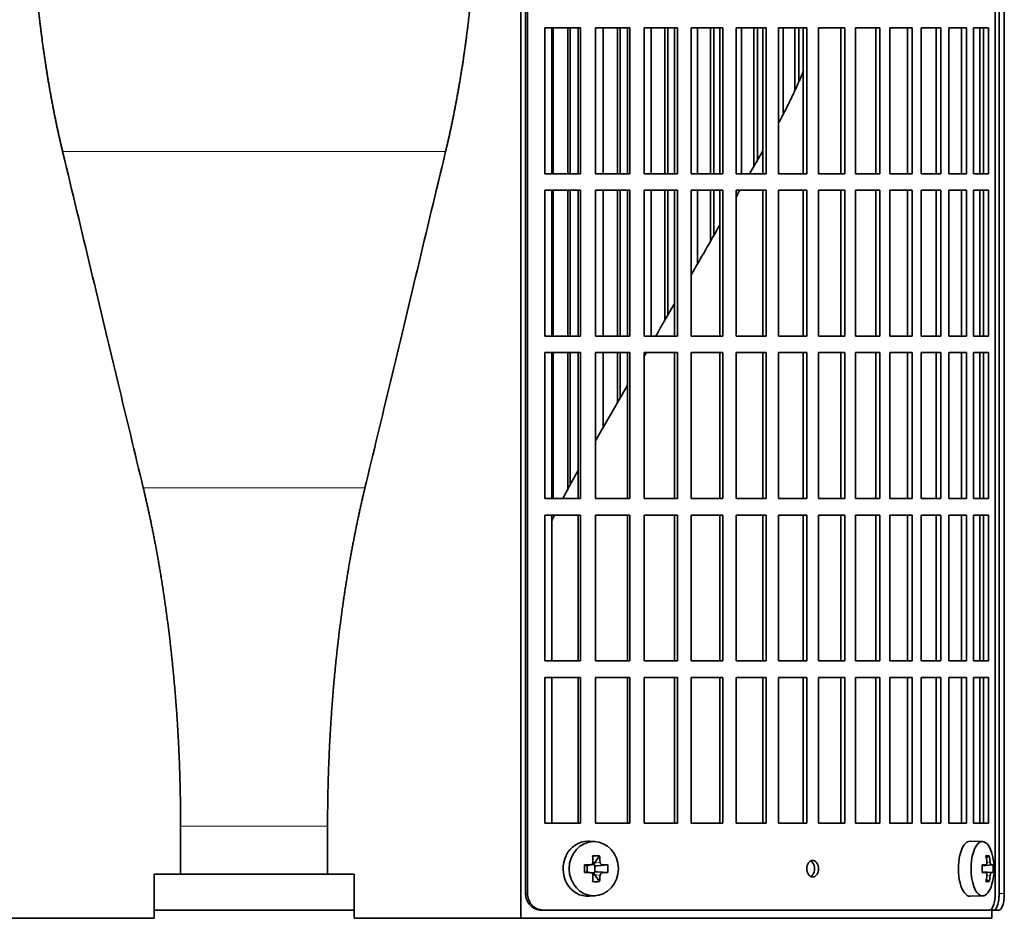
# Model space of a CAD drawing. Header units: millimetres. Extents: x 489 to 1364, y -1717 to 1594.
# Tile 15 of 30: x 596 to 775, y -219 to -56. Entities that reach past the tile are written whole.
import ezdxf

# ---------------------------------------------------------------- set-up
doc = ezdxf.new("R2010")
doc.units = ezdxf.units.MM
for name, color, linetype in [('M5X8_UNI7687', 7, 'Continuous'), ('VSI344-454_FILTR', 7, 'Continuous'), ('VSI344-454_SUPPO', 7, 'Continuous')]:
    doc.layers.add(name, color=color, linetype=linetype)

# ---------------------------------------------------------------- blocks, each defined once
blk = doc.blocks.new('SE')
at = {"layer": 'M5X8_UNI7687', "color": 7, "linetype": 'Continuous', "lineweight": 35}
for p, q in [((701.01, -204.97), (699.96, -204.9)), ((771.39, -204.96), (769.13, -204.89)), ((699.05, -209.2), (699.47, -209.36)), ((699.51, -209.36), (700.26, -209.17)), ((700.24, -209.14), (700.75, -209.14)), ((701.79, -207.56), (700.89, -208.86)), ((703.28, -209.2), (701.34, -209.36)), ((771.28, -209.25), (771.95, -209.18)), ((773.26, -209.2), (771.29, -209.34)), ((772.56, -207.56), (772.05, -207.95)), ((699.05, -210.59), (699.47, -210.43)), ((700.26, -210.62), (699.51, -210.43)), ((699.56, -210.44), (699.56, -209.35)), ((700.75, -210.64), (700.26, -210.64)), ((701.79, -212.23), (700.89, -210.93)), ((700.92, -209.33), (700.92, -210.46)), ((703.28, -210.59), (701.34, -210.43)), ((771.95, -210.6), (771.28, -210.54)), ((773.26, -210.59), (771.29, -210.44)), ((772.56, -212.23), (772.05, -211.84)), ((699.96, -214.88), (701.01, -214.82)), ((769.13, -214.89), (771.39, -214.82))]:
    blk.add_line(p, q, dxfattribs=at)
at = {"layer": 'M5X8_UNI7687', "color": 4, "linetype": 'Continuous', "lineweight": 9}
for p, q in [((699.47, -209.36), (700.16, -209.18)), ((700.89, -208.86), (701.9, -208.69)), ((702.35, -209.18), (701.34, -209.36)), ((771.28, -209.25), (771.94, -209.18)), ((772.96, -209.18), (771.29, -209.34)), ((772.15, -208.74), (772.75, -208.69)), ((700.16, -210.6), (699.47, -210.43)), ((701.9, -211.1), (700.89, -210.93)), ((701.34, -210.43), (702.35, -210.6)), ((771.94, -210.6), (771.28, -210.54)), ((771.29, -210.45), (772.96, -210.6)), ((772.75, -211.1), (772.14, -211.05))]:
    blk.add_line(p, q, dxfattribs=at)
at = {"layer": 'M5X8_UNI7687', "color": 7, "linetype": 'Continuous', "lineweight": 35}
for centre, radius, start, end in [((763.48, -209.89), 10, 343.7273, 16.2727), ((748.41, -209.89), 49.36, 179.1963, 180.8037), ((692.7, -209.89), 10.6, 356.2556, 3.7444), ((763.86, -209.89), 9.42, 355.7871, 4.2129)]:
    blk.add_arc(centre, radius, start, end, dxfattribs=at)
for centre, major_axis, ratio, start_param, end_param in [((699.69, -209.89), (0, 5), 0.906308, 0, 3.201231), ((699.69, -209.89), (0, 5), 0.906308, 6.223547, 6.283185), ((769.1, -209.89), (0, 5), 0.422618, 0, 3.154553), ((771.36, -209.89), (0, -4.93), 0.422618, 2.175256, 6.283185), ((697.07, -210.05), (9.99, 0.37), 0.07899, 1.254131, 1.36869), ((698, -212.96), (8.86, 2.7), 0.529916, 0.974266, 1.123958), ((697.21, -209.89), (0, 10), 0.34202, -1.449667, -1.335108), ((701.35, -208.86), (-0.561, -0.512), 0.450112, 5.177855, 5.696055), ((701.15, -208.89), (-0.019, -0.502), 0.906042, 5.273044, 5.799842), ((696.93, -209.89), (0, 10), 0.5, -1.449667, -1.335108), ((697.07, -210.05), (9.99, 0.37), 0.07899, 0.897313, 1.011873), ((763.49, -210.05), (9.97, 0.79), 0.036834, 0.556003, 0.670562), ((766.77, -209.89), (0, -9.26), 0.488139, 1.49595, 1.645642), ((765.48, -212.96), (7.75, 5.06), 0.247104, 0.286808, 0.4365), ((763.56, -209.89), (0, 10), 0.866025, 4.833518, 4.948078), ((763.43, -209.89), (0, 10), 0.939693, 4.833518, 4.948078), ((763.49, -210.05), (9.97, 0.79), 0.036834, 0.199185, 0.313745), ((697.07, -209.74), (9.99, -0.37), 0.07899, -1.36869, -1.254131), ((699.47, -208.86), (-0.03, 0.507), 0.355475, 2.983295, 3.209876), ((699.47, -210.93), (-0.03, -0.507), 0.355475, 3.073309, 3.29989), ((701.15, -210.9), (-0.019, 0.502), 0.906042, 0.483343, 1.010141), ((701.35, -210.93), (-0.561, 0.512), 0.450112, 0.58713, 1.105331), ((701.35, -208.86), (-0.85, -0.111), 0.58208, 0.96918, 1.487381), ((701.35, -210.93), (-0.85, 0.111), 0.58208, 4.795805, 5.314006), ((697.07, -209.74), (9.99, -0.37), 0.07899, -1.011873, -0.897313), ((763.49, -209.74), (9.97, -0.79), 0.036834, -0.670562, -0.556003), ((763.49, -209.74), (9.97, -0.79), 0.036834, -0.313745, -0.199185), ((697.21, -209.89), (0, -10), 0.34202, 1.335108, 1.449667), ((698, -206.83), (8.86, -2.7), 0.529916, -1.123958, -0.974266), ((696.93, -209.89), (0, -10), 0.5, 1.335108, 1.449667), ((771.36, -209.89), (0, -4.93), 0.422618, 0, 0.966337), ((763.56, -209.89), (0, -10), 0.866025, 1.335108, 1.449667), ((765.48, -206.83), (7.75, -5.06), 0.247104, -0.4365, -0.286808), ((763.43, -209.89), (0, -10), 0.939693, 1.335108, 1.449667)]:
    blk.add_ellipse(centre, major_axis=major_axis, ratio=ratio, start_param=start_param, end_param=end_param, dxfattribs=at)
blk.add_ellipse((700.74, -209.89), major_axis=(0, -4.93), ratio=0.906308, dxfattribs=at)
for points in [[(700.16, -209.18), (700.17, -209.18), (700.21, -209.18), (700.25, -209.17), (700.3, -209.16), (700.34, -209.15), (700.38, -209.12), (700.42, -209.1), (700.45, -209.07), (700.49, -209.04), (700.52, -209), (700.54, -208.96), (700.56, -208.92), (700.58, -208.87), (700.59, -208.83), (700.6, -208.79), (700.61, -208.74), (700.61, -208.7), (700.61, -208.69)], [(701.9, -208.69), (701.9, -208.7), (701.9, -208.74), (701.91, -208.79), (701.92, -208.83), (701.94, -208.87), (701.96, -208.92), (701.98, -208.96), (702.01, -209), (702.04, -209.04), (702.07, -209.07), (702.11, -209.1), (702.15, -209.12), (702.18, -209.15), (702.22, -209.16), (702.26, -209.17), (702.3, -209.18), (702.33, -209.18), (702.35, -209.18)], [(771.94, -209.18), (771.95, -209.18), (771.97, -209.18), (771.99, -209.17), (772.02, -209.16), (772.04, -209.15), (772.06, -209.12), (772.08, -209.1), (772.1, -209.07), (772.11, -209.04), (772.13, -209), (772.14, -208.96), (772.15, -208.92), (772.15, -208.87), (772.16, -208.83), (772.16, -208.79), (772.16, -208.74), (772.15, -208.7), (772.15, -208.69)], [(772.75, -208.69), (772.75, -208.7), (772.76, -208.74), (772.77, -208.79), (772.78, -208.83), (772.79, -208.87), (772.8, -208.92), (772.81, -208.96), (772.82, -209), (772.84, -209.04), (772.85, -209.07), (772.87, -209.1), (772.88, -209.12), (772.9, -209.15), (772.92, -209.16), (772.93, -209.17), (772.95, -209.18), (772.96, -209.18), (772.96, -209.18)], [(700.61, -211.1), (700.61, -211.08), (700.61, -211.05), (700.6, -211), (700.59, -210.96), (700.58, -210.91), (700.56, -210.87), (700.54, -210.83), (700.52, -210.79), (700.49, -210.75), (700.45, -210.72), (700.42, -210.69), (700.38, -210.66), (700.34, -210.64), (700.3, -210.63), (700.25, -210.61), (700.21, -210.61), (700.17, -210.6), (700.16, -210.6)], [(702.35, -210.6), (702.33, -210.6), (702.3, -210.61), (702.26, -210.61), (702.22, -210.63), (702.18, -210.64), (702.15, -210.66), (702.11, -210.69), (702.07, -210.72), (702.04, -210.75), (702.01, -210.79), (701.98, -210.83), (701.96, -210.87), (701.94, -210.91), (701.92, -210.96), (701.91, -211), (701.9, -211.05), (701.9, -211.08), (701.9, -211.1)], [(772.15, -211.1), (772.15, -211.08), (772.16, -211.05), (772.16, -211), (772.16, -210.96), (772.15, -210.91), (772.15, -210.87), (772.14, -210.83), (772.13, -210.79), (772.11, -210.75), (772.1, -210.72), (772.08, -210.69), (772.06, -210.66), (772.04, -210.64), (772.02, -210.63), (771.99, -210.61), (771.97, -210.61), (771.95, -210.6), (771.94, -210.6)], [(772.96, -210.6), (772.96, -210.6), (772.95, -210.61), (772.93, -210.61), (772.92, -210.63), (772.9, -210.64), (772.88, -210.66), (772.87, -210.69), (772.85, -210.72), (772.84, -210.75), (772.82, -210.79), (772.81, -210.83), (772.8, -210.87), (772.79, -210.91), (772.78, -210.96), (772.77, -211), (772.76, -211.05), (772.75, -211.08), (772.75, -211.1)]]:
    blk.add_open_spline(points, degree=3, dxfattribs=at)
at = {"layer": 'VSI344-454_FILTR', "color": 7, "linetype": 'Continuous', "lineweight": 35}
for p, q in [((688.36, -214.39), (688.36, 58.61)), ((688.71, -214.39), (688.71, 58.61)), ((773.67, -214.39), (773.67, 58.61)), ((774.37, -214.39), (774.37, 54.61)), ((775.32, -214.39), (775.32, 54.61)), ((691.86, -83.64), (691.86, -57.14)), ((691.86, -57.14), (698.33, -57.14)), ((693.38, -83.64), (693.38, -57.14)), ((696.06, -83.64), (696.06, -57.14)), ((696.48, -83.64), (696.48, -57.14)), ((697.94, -83.64), (697.94, -57.14)), ((698.33, -83.64), (698.33, -57.14)), ((701.04, -83.64), (701.04, -57.14)), ((701.04, -57.14), (707.3, -57.14)), ((702.44, -83.64), (702.44, -57.14)), ((705.03, -83.64), (705.03, -57.14)), ((705.52, -83.64), (705.52, -57.14)), ((706.85, -83.64), (706.85, -57.14)), ((707.3, -83.64), (707.3, -57.14)), ((709.91, -83.64), (709.91, -57.14)), ((709.91, -57.14), (715.94, -57.14)), ((711.18, -83.64), (711.18, -57.14)), ((713.68, -83.64), (713.68, -57.14)), ((714.22, -83.64), (714.22, -57.14)), ((715.43, -83.64), (715.43, -57.14)), ((715.94, -83.64), (715.94, -57.14)), ((718.45, -83.64), (718.45, -57.14)), ((718.45, -57.14), (724.21, -57.14)), ((719.58, -83.64), (719.58, -57.14)), ((721.97, -83.64), (721.97, -57.14)), ((722.57, -83.64), (722.57, -57.14)), ((723.63, -83.64), (723.63, -57.14)), ((724.21, -83.64), (724.21, -57.14)), ((726.59, -83.64), (726.59, -57.14)), ((726.59, -57.14), (732.06, -57.14)), ((727.58, -83.64), (727.58, -57.14)), ((729.85, -82.23), (729.85, -57.14)), ((730.5, -81.09), (730.5, -57.14)), ((731.43, -83.64), (731.43, -57.14)), ((732.06, -83.64), (732.06, -57.14)), ((734.31, -83.64), (734.31, -57.14)), ((734.31, -57.14), (739.45, -57.14)), ((735.16, -72.65), (735.16, -57.14)), ((737.29, -68.49), (737.29, -57.14)), ((737.99, -66.77), (737.99, -57.14)), ((738.77, -83.64), (738.77, -57.14)), ((739.45, -83.64), (739.45, -57.14)), ((741.56, -57.14), (746.36, -57.14)), ((741.56, -83.64), (741.56, -57.14)), ((745.63, -83.64), (745.63, -57.14)), ((746.36, -83.64), (746.36, -57.14)), ((748.32, -57.14), (752.74, -57.14)), ((748.32, -83.64), (748.32, -57.14)), ((751.97, -83.64), (751.97, -57.14)), ((752.74, -83.64), (752.74, -57.14)), ((754.54, -57.14), (758.57, -57.14)), ((754.54, -83.64), (754.54, -57.14)), ((757.75, -83.64), (757.75, -57.14)), ((758.57, -83.64), (758.57, -57.14)), ((760.2, -57.14), (763.82, -57.14)), ((760.2, -83.64), (760.2, -57.14)), ((762.96, -83.64), (762.96, -57.14)), ((763.82, -83.64), (763.82, -57.14)), ((765.27, -57.14), (768.46, -57.14)), ((765.27, -83.64), (765.27, -57.14)), ((767.57, -83.64), (767.57, -57.14)), ((768.46, -83.64), (768.46, -57.14)), ((769.72, -57.14), (772.47, -57.14)), ((769.72, -83.64), (769.72, -57.14)), ((771.55, -83.64), (771.55, -57.14)), ((772.47, -83.64), (772.47, -57.14)), ((691.86, -83.64), (698.33, -83.64)), ((701.04, -83.64), (707.3, -83.64)), ((709.91, -83.64), (715.94, -83.64)), ((718.45, -83.64), (724.21, -83.64)), ((726.59, -83.64), (732.06, -83.64)), ((734.31, -83.64), (739.45, -83.64)), ((741.56, -83.64), (746.36, -83.64)), ((748.32, -83.64), (752.74, -83.64)), ((754.54, -83.64), (758.57, -83.64)), ((760.2, -83.64), (763.82, -83.64)), ((765.27, -83.64), (768.46, -83.64)), ((769.72, -83.64), (772.47, -83.64)), ((691.86, -113.14), (691.86, -86.64)), ((691.86, -86.64), (698.33, -86.64)), ((693.38, -113.14), (693.38, -86.64)), ((696.06, -113.14), (696.06, -86.64)), ((696.48, -113.14), (696.48, -86.64)), ((697.94, -113.14), (697.94, -86.64)), ((698.33, -113.14), (698.33, -86.64)), ((701.04, -113.14), (701.04, -86.64)), ((701.04, -86.64), (707.3, -86.64)), ((702.44, -113.14), (702.44, -86.64)), ((705.03, -113.14), (705.03, -86.64)), ((705.52, -113.14), (705.52, -86.64)), ((706.85, -113.14), (706.85, -86.64)), ((707.3, -113.14), (707.3, -86.64)), ((709.91, -113.14), (709.91, -86.64)), ((709.91, -86.64), (715.94, -86.64)), ((711.18, -113.14), (711.18, -86.64)), ((713.68, -110.23), (713.68, -86.64)), ((714.22, -109.29), (714.22, -86.64)), ((715.43, -113.14), (715.43, -86.64)), ((715.94, -113.14), (715.94, -86.64)), ((718.45, -113.14), (718.45, -86.64)), ((718.45, -86.64), (724.21, -86.64)), ((719.58, -100.01), (719.58, -86.64)), ((721.97, -95.88), (721.97, -86.64)), ((722.57, -94.84), (722.57, -86.64)), ((723.63, -113.14), (723.63, -86.64)), ((724.21, -113.14), (724.21, -86.64)), ((726.59, -113.14), (726.59, -86.64)), ((726.59, -86.64), (732.06, -86.64)), ((731.43, -113.14), (731.43, -86.64)), ((732.06, -113.14), (732.06, -86.64)), ((734.31, -113.14), (734.31, -86.64)), ((734.31, -86.64), (739.45, -86.64)), ((738.77, -113.14), (738.77, -86.64)), ((739.45, -113.14), (739.45, -86.64)), ((741.56, -86.64), (746.36, -86.64)), ((741.56, -113.14), (741.56, -86.64)), ((745.63, -113.14), (745.63, -86.64)), ((746.36, -113.14), (746.36, -86.64)), ((748.32, -86.64), (752.74, -86.64)), ((748.32, -113.14), (748.32, -86.64)), ((751.97, -113.14), (751.97, -86.64)), ((752.74, -113.14), (752.74, -86.64)), ((754.54, -86.64), (758.57, -86.64)), ((754.54, -113.14), (754.54, -86.64)), ((757.75, -113.14), (757.75, -86.64)), ((758.57, -113.14), (758.57, -86.64)), ((760.2, -86.64), (763.82, -86.64)), ((760.2, -113.14), (760.2, -86.64)), ((762.96, -113.14), (762.96, -86.64)), ((763.82, -113.14), (763.82, -86.64)), ((765.27, -86.64), (768.46, -86.64)), ((765.27, -113.14), (765.27, -86.64)), ((767.57, -113.14), (767.57, -86.64)), ((768.46, -113.14), (768.46, -86.64)), ((769.72, -86.64), (772.47, -86.64)), ((769.72, -113.14), (769.72, -86.64)), ((771.55, -113.14), (771.55, -86.64)), ((772.47, -113.14), (772.47, -86.64)), ((691.86, -113.14), (698.33, -113.14)), ((701.04, -113.14), (707.3, -113.14)), ((709.91, -113.14), (715.94, -113.14)), ((718.45, -113.14), (724.21, -113.14)), ((726.59, -113.14), (732.06, -113.14)), ((734.31, -113.14), (739.45, -113.14)), ((741.56, -113.14), (746.36, -113.14)), ((748.32, -113.14), (752.74, -113.14)), ((754.54, -113.14), (758.57, -113.14)), ((760.2, -113.14), (763.82, -113.14)), ((765.27, -113.14), (768.46, -113.14)), ((769.72, -113.14), (772.47, -113.14)), ((691.86, -142.64), (691.86, -116.14)), ((691.86, -116.14), (698.33, -116.14)), ((693.38, -142.64), (693.38, -116.14)), ((696.06, -141.12), (696.06, -116.14)), ((696.48, -140.3), (696.48, -116.14)), ((697.94, -142.64), (697.94, -116.14)), ((698.33, -142.64), (698.33, -116.14)), ((701.04, -142.64), (701.04, -116.14)), ((701.04, -116.14), (707.3, -116.14)), ((702.44, -129.71), (702.44, -116.14)), ((705.03, -125.21), (705.03, -116.14)), ((705.52, -124.37), (705.52, -116.14)), ((706.85, -142.64), (706.85, -116.14)), ((707.3, -142.64), (707.3, -116.14)), ((709.91, -142.64), (709.91, -116.14)), ((709.91, -116.14), (715.94, -116.14)), ((715.43, -142.64), (715.43, -116.14)), ((715.94, -142.64), (715.94, -116.14)), ((718.45, -142.64), (718.45, -116.14)), ((718.45, -116.14), (724.21, -116.14)), ((723.63, -142.64), (723.63, -116.14)), ((724.21, -142.64), (724.21, -116.14)), ((726.59, -142.64), (726.59, -116.14)), ((726.59, -116.14), (732.06, -116.14)), ((731.43, -142.64), (731.43, -116.14)), ((732.06, -142.64), (732.06, -116.14)), ((734.31, -142.64), (734.31, -116.14)), ((734.31, -116.14), (739.45, -116.14)), ((738.77, -142.64), (738.77, -116.14)), ((739.45, -142.64), (739.45, -116.14)), ((741.56, -116.14), (746.36, -116.14)), ((741.56, -142.64), (741.56, -116.14)), ((745.63, -142.64), (745.63, -116.14)), ((746.36, -142.64), (746.36, -116.14)), ((748.32, -116.14), (752.74, -116.14)), ((748.32, -142.64), (748.32, -116.14)), ((751.97, -142.64), (751.97, -116.14)), ((752.74, -142.64), (752.74, -116.14)), ((754.54, -116.14), (758.57, -116.14)), ((754.54, -142.64), (754.54, -116.14)), ((757.75, -142.64), (757.75, -116.14)), ((758.57, -142.64), (758.57, -116.14)), ((760.2, -116.14), (763.82, -116.14)), ((760.2, -142.64), (760.2, -116.14)), ((762.96, -142.64), (762.96, -116.14)), ((763.82, -142.64), (763.82, -116.14)), ((765.27, -116.14), (768.46, -116.14)), ((765.27, -142.64), (765.27, -116.14)), ((767.57, -142.64), (767.57, -116.14)), ((768.46, -142.64), (768.46, -116.14)), ((769.72, -116.14), (772.47, -116.14)), ((769.72, -142.64), (769.72, -116.14)), ((771.55, -142.64), (771.55, -116.14)), ((772.47, -142.64), (772.47, -116.14)), ((691.86, -142.64), (698.33, -142.64)), ((701.04, -142.64), (707.3, -142.64)), ((709.91, -142.64), (715.94, -142.64)), ((718.45, -142.64), (724.21, -142.64)), ((726.59, -142.64), (732.06, -142.64)), ((734.31, -142.64), (739.45, -142.64)), ((741.56, -142.64), (746.36, -142.64)), ((748.32, -142.64), (752.74, -142.64)), ((754.54, -142.64), (758.57, -142.64)), ((760.2, -142.64), (763.82, -142.64)), ((765.27, -142.64), (768.46, -142.64)), ((769.72, -142.64), (772.47, -142.64)), ((691.86, -172.14), (691.86, -145.64)), ((691.86, -145.64), (698.33, -145.64)), ((697.94, -172.14), (697.94, -145.64)), ((698.33, -172.14), (698.33, -145.64)), ((701.04, -172.14), (701.04, -145.64)), ((701.04, -145.64), (707.3, -145.64)), ((706.85, -172.14), (706.85, -145.64)), ((707.3, -172.14), (707.3, -145.64)), ((709.91, -172.14), (709.91, -145.64)), ((709.91, -145.64), (715.94, -145.64)), ((715.43, -172.14), (715.43, -145.64)), ((715.94, -172.14), (715.94, -145.64)), ((718.45, -172.14), (718.45, -145.64)), ((718.45, -145.64), (724.21, -145.64)), ((723.63, -172.14), (723.63, -145.64)), ((724.21, -172.14), (724.21, -145.64)), ((726.59, -172.14), (726.59, -145.64)), ((726.59, -145.64), (732.06, -145.64)), ((731.43, -172.14), (731.43, -145.64)), ((732.06, -172.14), (732.06, -145.64)), ((734.31, -172.14), (734.31, -145.64)), ((734.31, -145.64), (739.45, -145.64)), ((738.77, -172.14), (738.77, -145.64)), ((739.45, -172.14), (739.45, -145.64)), ((741.56, -145.64), (746.36, -145.64)), ((741.56, -172.14), (741.56, -145.64)), ((745.63, -172.14), (745.63, -145.64)), ((746.36, -172.14), (746.36, -145.64)), ((748.32, -145.64), (752.74, -145.64)), ((748.32, -172.14), (748.32, -145.64)), ((751.97, -172.14), (751.97, -145.64)), ((752.74, -172.14), (752.74, -145.64)), ((754.54, -145.64), (758.57, -145.64)), ((754.54, -172.14), (754.54, -145.64)), ((757.75, -172.14), (757.75, -145.64)), ((758.57, -172.14), (758.57, -145.64)), ((760.2, -145.64), (763.82, -145.64)), ((760.2, -172.14), (760.2, -145.64)), ((762.96, -172.14), (762.96, -145.64)), ((763.82, -172.14), (763.82, -145.64)), ((765.27, -145.64), (768.46, -145.64)), ((765.27, -172.14), (765.27, -145.64)), ((767.57, -172.14), (767.57, -145.64)), ((768.46, -172.14), (768.46, -145.64)), ((769.72, -145.64), (772.47, -145.64)), ((769.72, -172.14), (769.72, -145.64)), ((771.55, -172.14), (771.55, -145.64)), ((772.47, -172.14), (772.47, -145.64)), ((691.86, -172.14), (698.33, -172.14)), ((701.04, -172.14), (707.3, -172.14)), ((709.91, -172.14), (715.94, -172.14)), ((718.45, -172.14), (724.21, -172.14)), ((726.59, -172.14), (732.06, -172.14)), ((734.31, -172.14), (739.45, -172.14)), ((741.56, -172.14), (746.36, -172.14)), ((748.32, -172.14), (752.74, -172.14)), ((754.54, -172.14), (758.57, -172.14)), ((760.2, -172.14), (763.82, -172.14)), ((765.27, -172.14), (768.46, -172.14)), ((769.72, -172.14), (772.47, -172.14)), ((691.86, -201.64), (691.86, -175.14)), ((691.86, -175.14), (698.33, -175.14)), ((697.94, -201.64), (697.94, -175.14)), ((698.33, -201.64), (698.33, -175.14)), ((701.04, -201.64), (701.04, -175.14)), ((701.04, -175.14), (707.3, -175.14)), ((706.85, -201.64), (706.85, -175.14)), ((707.3, -201.64), (707.3, -175.14)), ((709.91, -201.64), (709.91, -175.14)), ((709.91, -175.14), (715.94, -175.14)), ((715.43, -201.64), (715.43, -175.14)), ((715.94, -201.64), (715.94, -175.14)), ((718.45, -201.64), (718.45, -175.14)), ((718.45, -175.14), (724.21, -175.14)), ((723.63, -201.64), (723.63, -175.14)), ((724.21, -201.64), (724.21, -175.14)), ((726.59, -201.64), (726.59, -175.14)), ((726.59, -175.14), (732.06, -175.14)), ((731.43, -201.64), (731.43, -175.14)), ((732.06, -201.64), (732.06, -175.14)), ((734.31, -201.64), (734.31, -175.14)), ((734.31, -175.14), (739.45, -175.14)), ((738.77, -201.64), (738.77, -175.14)), ((739.45, -201.64), (739.45, -175.14)), ((741.56, -175.14), (746.36, -175.14)), ((741.56, -201.64), (741.56, -175.14)), ((745.63, -201.64), (745.63, -175.14)), ((746.36, -201.64), (746.36, -175.14)), ((748.32, -175.14), (752.74, -175.14)), ((748.32, -201.64), (748.32, -175.14)), ((751.97, -201.64), (751.97, -175.14)), ((752.74, -201.64), (752.74, -175.14)), ((754.54, -175.14), (758.57, -175.14)), ((754.54, -201.64), (754.54, -175.14)), ((757.75, -201.64), (757.75, -175.14)), ((758.57, -201.64), (758.57, -175.14)), ((760.2, -175.14), (763.82, -175.14)), ((760.2, -201.64), (760.2, -175.14)), ((762.96, -201.64), (762.96, -175.14)), ((763.82, -201.64), (763.82, -175.14)), ((765.27, -175.14), (768.46, -175.14)), ((765.27, -201.64), (765.27, -175.14)), ((767.57, -201.64), (767.57, -175.14)), ((768.46, -201.64), (768.46, -175.14)), ((769.72, -175.14), (772.47, -175.14)), ((769.72, -201.64), (769.72, -175.14)), ((771.55, -201.64), (771.55, -175.14)), ((772.47, -201.64), (772.47, -175.14)), ((691.86, -201.64), (698.33, -201.64)), ((701.04, -201.64), (707.3, -201.64)), ((709.91, -201.64), (715.94, -201.64)), ((718.45, -201.64), (724.21, -201.64)), ((726.59, -201.64), (732.06, -201.64)), ((734.31, -201.64), (739.45, -201.64)), ((741.56, -201.64), (746.36, -201.64)), ((748.32, -201.64), (752.74, -201.64)), ((754.54, -201.64), (758.57, -201.64)), ((760.2, -201.64), (763.82, -201.64)), ((765.27, -201.64), (768.46, -201.64)), ((769.72, -201.64), (772.47, -201.64)), ((620.87, -217.39), (657.21, -217.39)), ((691.51, -217.39), (691.17, -217.39)), ((691.51, -217.39), (772.61, -217.39)), ((773.05, -217.39), (773.41, -217.39)), ((774.36, -217.39), (773.41, -217.39))]:
    blk.add_line(p, q, dxfattribs=at)
at = {"layer": 'VSI344-454_FILTR', "color": 4, "linetype": 'Continuous', "lineweight": 9}
for p, q in [((688.71, -214.39), (688.36, -214.39)), ((775.32, -214.39), (774.37, -214.39))]:
    blk.add_line(p, q, dxfattribs=at)
at = {"layer": 'VSI344-454_FILTR', "color": 7, "linetype": 'Continuous', "lineweight": 35}
for points, knots in [([(740.51, -211.39), (740.44, -211.39), (740.3, -211.38), (740.03, -211.25), (739.73, -210.97), (739.5, -210.47), (739.42, -209.88), (739.5, -209.3), (739.72, -208.86), (739.98, -208.58), (740.24, -208.42), (740.42, -208.4), (740.51, -208.39)], [0, 0, 0, 0, 0.064066, 0.126815, 0.254692, 0.378277, 0.50107, 0.625893, 0.749447, 0.833633, 0.916759, 1, 1, 1, 1]), ([(740.15, -211.31), (740.21, -211.28), (740.36, -211.18), (740.6, -210.93), (740.8, -210.49), (740.89, -209.9), (740.81, -209.32), (740.58, -208.82), (740.33, -208.58), (740.18, -208.49), (740.17, -208.48)], [0.1064378, 0.1064378, 0.1064378, 0.1064378, 0.1663652, 0.2505516, 0.3741057, 0.498929, 0.621722, 0.7453065, 0.8731842, 0.8878187, 0.8878187, 0.8878187, 0.8878187]), ([(740.51, -208.39), (740.58, -208.4), (740.72, -208.41), (740.99, -208.53), (741.29, -208.82), (741.52, -209.32), (741.59, -209.9), (741.51, -210.49), (741.3, -210.93), (741.05, -211.21), (740.79, -211.37), (740.6, -211.38), (740.51, -211.39)], [0, 0, 0, 0, 0.064066, 0.126815, 0.254692, 0.378277, 0.50107, 0.625893, 0.749447, 0.833633, 0.916759, 1, 1, 1, 1]), ([(691.17, -217.39), (691.12, -217.39), (691.01, -217.39), (690.85, -217.38), (690.7, -217.35), (690.55, -217.32), (690.4, -217.28), (690.25, -217.23), (689.98, -217.12), (689.6, -216.91), (689.18, -216.53), (688.82, -216.07), (688.61, -215.64), (688.48, -215.27), (688.41, -214.98), (688.37, -214.69), (688.37, -214.49), (688.36, -214.39)], [0, 0, 0, 0, 0.036074, 0.071827, 0.107372, 0.142823, 0.178296, 0.213907, 0.249769, 0.37568, 0.49974, 0.623937, 0.750153, 0.812742, 0.874833, 0.937047, 1, 1, 1, 1]), ([(688.71, -214.39), (688.71, -214.45), (688.71, -214.56), (688.73, -214.73), (688.75, -214.9), (688.78, -215.06), (688.82, -215.22), (688.87, -215.38), (688.97, -215.67), (689.17, -216.07), (689.52, -216.53), (689.95, -216.9), (690.36, -217.14), (690.7, -217.27), (690.97, -217.34), (691.24, -217.39), (691.42, -217.39), (691.51, -217.39)], [0, 0, 0, 0, 0.036092, 0.07186, 0.10742, 0.142884, 0.178369, 0.213992, 0.249865, 0.376032, 0.500265, 0.624304, 0.750267, 0.812832, 0.874898, 0.937082, 1, 1, 1, 1]), ([(772.61, -217.39), (772.63, -217.39), (772.67, -217.39), (772.73, -217.38), (772.79, -217.35), (772.85, -217.32), (772.91, -217.28), (772.96, -217.23), (773.07, -217.12), (773.21, -216.91), (773.37, -216.53), (773.5, -216.07), (773.58, -215.64), (773.63, -215.27), (773.65, -214.98), (773.67, -214.69), (773.67, -214.49), (773.67, -214.39)], [0, 0, 0, 0, 0.036074, 0.071827, 0.107372, 0.142823, 0.178296, 0.213907, 0.249769, 0.375679, 0.49974, 0.623937, 0.750153, 0.812742, 0.874833, 0.937047, 1, 1, 1, 1]), ([(773.41, -217.39), (773.42, -217.39), (773.46, -217.39), (773.52, -217.38), (773.57, -217.35), (773.63, -217.32), (773.68, -217.28), (773.73, -217.23), (773.83, -217.12), (773.95, -216.91), (774.1, -216.53), (774.22, -216.07), (774.29, -215.64), (774.34, -215.27), (774.36, -214.98), (774.37, -214.69), (774.37, -214.49), (774.37, -214.39)], [0, 0, 0, 0, 0.036074, 0.071835, 0.107394, 0.142867, 0.178369, 0.214016, 0.24992, 0.375515, 0.499619, 0.623903, 0.749864, 0.812553, 0.874725, 0.937001, 1, 1, 1, 1]), ([(775.32, -214.39), (775.32, -214.45), (775.32, -214.56), (775.32, -214.73), (775.31, -214.9), (775.3, -215.06), (775.29, -215.22), (775.27, -215.38), (775.24, -215.67), (775.17, -216.07), (775.05, -216.53), (774.9, -216.91), (774.76, -217.14), (774.64, -217.27), (774.55, -217.34), (774.45, -217.39), (774.39, -217.39), (774.36, -217.39)], [0, 0, 0, 0, 0.03611, 0.071905, 0.107497, 0.143003, 0.178538, 0.214218, 0.250157, 0.376062, 0.500393, 0.624478, 0.750119, 0.812755, 0.87487, 0.93708, 1, 1, 1, 1])]:
    blk.add_open_spline(points, degree=3, knots=knots, dxfattribs=at)
at = {"layer": 'VSI344-454_SUPPO', "color": 7, "linetype": 'Continuous', "lineweight": 35}
for p, q in [((687.51, -218.89), (687.51, 59.2)), ((693.11, -83.64), (693.11, -57.14)), ((770.89, -83.64), (770.89, -57.14)), ((693.11, -113.14), (693.11, -86.64)), ((770.89, -113.14), (770.89, -86.64)), ((693.11, -142.64), (693.11, -116.14)), ((770.89, -142.64), (770.89, -116.14)), ((693.11, -172.14), (693.11, -145.64)), ((770.89, -172.14), (770.89, -145.64)), ((693.11, -201.64), (693.11, -175.14)), ((770.89, -201.64), (770.89, -175.14)), ((625.69, -210.89), (625.69, -202.16)), ((652.39, -210.89), (652.39, -202.16)), ((625.69, -210.89), (620.87, -210.89)), ((620.87, -210.89), (620.87, -218.89)), ((625.69, -210.89), (652.39, -210.89)), ((652.39, -210.89), (657.21, -210.89)), ((657.21, -210.89), (657.21, -218.89)), ((773.05, -218.89), (773.05, -217.12)), ((590.57, -218.89), (620.87, -218.89)), ((687.51, -218.89), (657.21, -218.89)), ((687.51, -218.89), (773.05, -218.89))]:
    blk.add_line(p, q, dxfattribs=at)
at = {"layer": 'VSI344-454_SUPPO', "color": 4, "linetype": 'Continuous', "lineweight": 9}
for p, q in [((604.25, -79.59), (673.83, -79.59)), ((659.18, -140.69), (618.9, -140.69)), ((652.39, -202.16), (625.69, -202.16))]:
    blk.add_line(p, q, dxfattribs=at)
at = {"layer": 'VSI344-454_SUPPO', "color": 7, "linetype": 'Continuous', "lineweight": 35}
for points, degree, knots in [([(604.25, -79.59), (602.83, -73.65), (601.74, -67.28), (600.65, -60.88), (599.91, -54.16), (599.17, -47.45), (598.8, -40.51), (598.59, -36.66), (598.5, -32.78)], 2, [0, 0, 0, 0.25, 0.25, 0.5, 0.5, 0.75, 0.75, 0.8891852, 0.8891852, 0.8891852]), ([(679.59, -32.78), (679.49, -36.66), (679.29, -40.51), (678.91, -47.45), (678.17, -54.16), (677.44, -60.88), (676.34, -67.28), (675.26, -73.65), (673.83, -79.59)], 2, [0.1108193, 0.1108193, 0.1108193, 0.25, 0.25, 0.5, 0.5, 0.75, 0.75, 1, 1, 1]), ([(712, -113.14), (713.11, -111.22), (714.25, -109.24), (715.4, -107.25), (715.43, -107.2)], 3, [0.40501308, 0.40501308, 0.40501308, 0.40501308, 0.5, 0.50245811, 0.50245811, 0.50245811, 0.50245811]), ([(625.69, -202.16), (625.69, -194.06), (625.26, -186.06), (624.82, -178.02), (623.96, -170.24), (623.1, -162.44), (621.83, -155.01), (620.56, -147.59), (618.9, -140.69)], 2, [0, 0, 0, 0.25, 0.25, 0.5, 0.5, 0.75, 0.75, 1, 1, 1]), ([(659.18, -140.69), (657.52, -147.59), (656.25, -155.01), (654.98, -162.44), (654.12, -170.24), (653.26, -178.02), (652.83, -186.06), (652.39, -194.06), (652.39, -202.16)], 2, [0, 0, 0, 0.25, 0.25, 0.5, 0.5, 0.75, 0.75, 1, 1, 1])]:
    blk.add_open_spline(points, degree=degree, knots=knots, dxfattribs=at)
for points, degree in [([(738.86, -64.92), (736.86, -69.76), (734.37, -74.33)], 2), ([(618.9, -140.69), (617.4, -134.44), (614.32, -121.59), (609.44, -101.23), (606.01, -86.92), (604.25, -79.59)], 3), ([(659.18, -140.69), (660.68, -134.44), (663.77, -121.59), (668.65, -101.23), (672.08, -86.92), (673.83, -79.59)], 3), ([(729.03, -83.64), (729.83, -82.26), (730.63, -80.88), (731.43, -79.49)], 3), ([(726.59, -87.87), (726.83, -87.46), (727.06, -87.05), (727.3, -86.64)], 3), ([(718.45, -101.98), (720.17, -98.99), (721.9, -96), (723.63, -92.99)], 3), ([(709.91, -116.75), (710.03, -116.55), (710.15, -116.35), (710.27, -116.14)], 3), ([(701.04, -132.13), (702.97, -128.79), (704.9, -125.43), (706.85, -122.06)], 3), ([(697.93, -137.51), (696.49, -140.01), (695.16, -142.58)], 2), ([(697.93, -137.51), (697.94, -137.5), (697.94, -137.5), (697.94, -137.49)], 3), ([(693.64, -145.61), (693.36, -146.19), (693.09, -146.78)], 2)]:
    blk.add_open_spline(points, degree=degree, dxfattribs=at)

msp = doc.modelspace()

# ---------------------------------------------------------------- block references
msp.add_blockref('SE', (0, 0))

doc.saveas('drawing.dxf')
